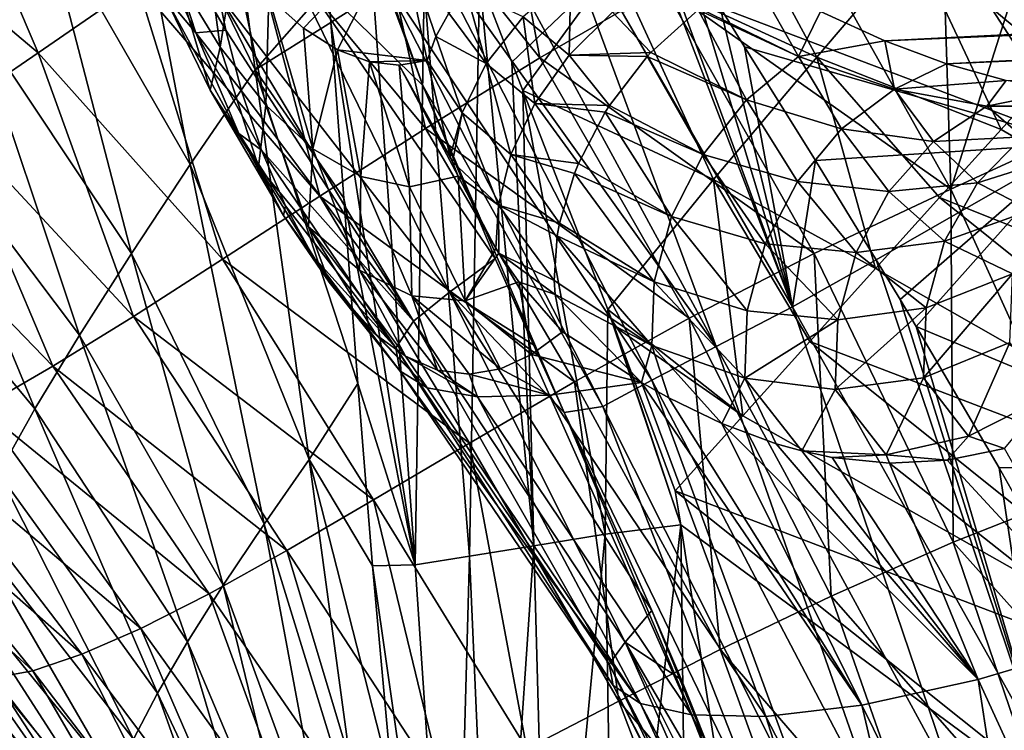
# Model space of a CAD drawing. Header units: metres. Extents: x -105 to 105, y -117 to 62.
# Tile 148 of 256: x -23.79 to -18.17, y -24.85 to -20.79. Entities that reach past the tile are written whole.
import ezdxf

# ---------------------------------------------------------------- set-up
doc = ezdxf.new("R2010")
doc.units = ezdxf.units.M
doc.layers.add('solid_509432_AD150_SW0001', color=7, linetype='CONTINUOUS')
doc.layers.add('solid_509432_AD150_SW0001_01', color=7, linetype='CONTINUOUS')

msp = doc.modelspace()

# ---------------------------------------------------------------- linework, layer by layer
at = {"layer": 'solid_509432_AD150_SW0001'}
for points in [[(-22.443068, -21.076775, 15.990755), (-22.748259, -18.752199, 16.260248), (-23.22364, -19.465551, 15.697389)], [(-22.025738, -20.601891, 16.552183), (-22.748259, -18.752199, 16.260248), (-22.443068, -21.076775, 15.990755)], [(-21.845654, -19.728874, -6.721531), (-21.140196, -19.277836, -7.722075), (-20.819283, -21.009975, -6.731137)], [(-21.140196, -19.277836, -7.722075), (-20.115122, -20.600525, -7.727812), (-20.819283, -21.009975, -6.731137)], [(-22.812473, -21.617502, 15.388586), (-23.22364, -19.465551, 15.697389), (-23.662207, -20.139854, 15.074918)], [(-22.443068, -21.076775, 15.990755), (-23.22364, -19.465551, 15.697389), (-22.812473, -21.617502, 15.388586)], [(-24.859476, -19.984661, -3.412771), (-24.284145, -19.569401, -4.542491), (-23.680542, -20.98107, -3.48908)], [(-24.284145, -19.569401, -4.542491), (-23.113855, -20.588942, -4.603932), (-23.680542, -20.98107, -3.48908)], [(-22.502575, -20.168703, -5.681842), (-21.845654, -19.728874, -6.721531), (-21.47086, -21.412088, -5.695992)], [(-21.845654, -19.728874, -6.721531), (-20.819283, -21.009975, -6.731137), (-21.47086, -21.412088, -5.695992)], [(-19.379906, -22.429411, 13.443295), (-20.823421, -19.926447, 13.362602), (-20.423849, -19.704351, 13.586219)], [(-19.379906, -22.429411, 13.443295), (-20.423849, -19.704351, 13.586219), (-20.313148, -19.884155, 13.592864)], [(-19.88446, -19.809481, 17.710806), (-20.39419, -20.474367, 17.35927), (-19.240309, -21.004799, 17.633623)], [(-19.88446, -19.809481, 17.710806), (-19.240309, -21.004799, 17.633623), (-18.68725, -20.353975, 18.078049)], [(-17.745047, -21.498638, 14.207627), (-19.791737, -20.721622, 13.62446), (-18.848307, -19.791643, 14.193329)], [(-18.476912, -21.758783, -8.663038), (-19.352707, -20.191263, -8.685041), (-18.538946, -19.76652, -9.601516)], [(-16.901882, -20.490749, 14.921028), (-17.745047, -21.498638, 14.207627), (-18.848307, -19.791643, 14.193329)], [(-18.085058, -20.524317, -9.601409), (-18.476912, -21.758783, -8.663038), (-18.538946, -19.76652, -9.601516)], [(-19.814947, -22.656467, 13.099966), (-21.183565, -20.128384, 13.064849), (-20.823421, -19.926447, 13.362602)], [(-19.379906, -22.429411, 13.443295), (-19.814947, -22.656467, 13.099966), (-20.823421, -19.926447, 13.362602)], [(-19.995567, -20.395243, 13.612024), (-19.379906, -22.429411, 13.443295), (-20.313148, -19.884155, 13.592864)], [(-24.859476, -19.984661, -3.412771), (-23.680542, -20.98107, -3.48908), (-24.202211, -21.337263, -2.339267)], [(-22.781731, -20.866615, 9.379869), (-22.963579, -20.648285, 8.569328), (-23.210453, -19.970194, 9.490667)], [(-23.012192, -20.153839, 10.239964), (-22.781731, -20.866615, 9.379869), (-23.210453, -19.970194, 9.490667)], [(-22.293919, -20.377237, 11.455421), (-21.868486, -20.090424, 12.384325), (-21.486712, -21.167889, 12.058473)], [(-21.868486, -20.090424, 12.384325), (-21.722603, -20.529257, 12.251002), (-21.486712, -21.167889, 12.058473)], [(-23.14823, -22.125265, 14.725374), (-23.662207, -20.139854, 15.074918), (-24.055788, -20.762102, 14.383494)], [(-22.812473, -21.617502, 15.388586), (-23.662207, -20.139854, 15.074918), (-23.14823, -22.125265, 14.725374)], [(-19.814947, -22.656467, 13.099966), (-21.493965, -20.303961, 12.701581), (-21.183565, -20.128384, 13.064849)], [(-23.113855, -20.588942, -4.603932), (-22.502575, -20.168703, -5.681842), (-22.073336, -21.797827, -4.622971)], [(-23.012192, -20.153839, 10.239964), (-22.651035, -20.645361, 10.349314), (-22.610176, -20.850601, 10.046378)], [(-23.012192, -20.153839, 10.239964), (-22.610176, -20.850601, 10.046378), (-22.781731, -20.866615, 9.379869)], [(-22.895182, -20.531071, 7.387156), (-22.642956, -20.947771, 6.44584), (-22.746325, -20.164305, 6.517372)], [(-22.642956, -20.947771, 6.44584), (-22.559576, -20.43449, 5.820415), (-22.746325, -20.164305, 6.517372)], [(-22.502575, -20.168703, -5.681842), (-21.47086, -21.412088, -5.695992), (-22.073336, -21.797827, -4.622971)], [(-18.476912, -21.758783, -8.663038), (-20.115122, -20.600525, -7.727812), (-19.352707, -20.191263, -8.685041)], [(-22.363995, -20.662802, 5.090498), (-22.166683, -20.840021, 4.354123), (-21.619165, -20.270317, 2.310754)], [(-22.166683, -20.840021, 4.354123), (-21.973488, -20.962929, 3.633105), (-21.619165, -20.270317, 2.310754)], [(-21.973488, -20.962929, 3.633105), (-21.46277, -21.025206, 1.727084), (-21.619165, -20.270317, 2.310754)], [(-20.180067, -22.848982, 12.666012), (-21.722603, -20.529257, 12.251002), (-21.493965, -20.303961, 12.701581)], [(-21.412928, -20.888193, 1.591961), (-21.619165, -20.270317, 2.310754), (-21.46277, -21.025206, 1.727084)], [(-21.338514, -20.753586, 1.466027), (-21.619165, -20.270317, 2.310754), (-21.412928, -20.888193, 1.591961)], [(-19.814947, -22.656467, 13.099966), (-20.180067, -22.848982, 12.666012), (-21.493965, -20.303961, 12.701581)], [(-22.651035, -20.645361, 10.349314), (-22.293919, -20.377237, 11.455421), (-21.33544, -22.346619, 10.698904)], [(-22.293919, -20.377237, 11.455421), (-21.074326, -22.15377, 11.791507), (-21.33544, -22.346619, 10.698904)], [(-22.293919, -20.377237, 11.455421), (-21.486712, -21.167889, 12.058473), (-21.074326, -22.15377, 11.791507)], [(-18.68725, -20.353975, 18.078049), (-19.240309, -21.004799, 17.633623), (-18.189959, -21.417332, 17.879869)], [(-18.68725, -20.353975, 18.078049), (-17.855873, -21.047016, 18.171232), (-17.54417, -20.701742, 18.506611)], [(-18.68725, -20.353975, 18.078049), (-18.189959, -21.417332, 17.879869), (-17.855873, -21.047016, 18.171232)], [(-19.995567, -20.395243, 13.612024), (-19.791737, -20.721622, 13.62446), (-19.379906, -22.429411, 13.443295)], [(-22.642956, -20.947771, 6.44584), (-22.381588, -21.280134, 5.470397), (-22.559576, -20.43449, 5.820415)], [(-22.381588, -21.280134, 5.470397), (-22.363995, -20.662802, 5.090498), (-22.559576, -20.43449, 5.820415)], [(-20.39419, -20.474367, 17.35927), (-21.16445, -20.555969, 17.102398), (-20.979685, -21.032888, 17.13229)], [(-20.39419, -20.474367, 17.35927), (-20.979685, -21.032888, 17.13229), (-20.916323, -21.195982, 17.141293)], [(-20.39419, -20.474367, 17.35927), (-20.916323, -21.195982, 17.141293), (-19.828764, -21.702866, 17.334261)], [(-20.39419, -20.474367, 17.35927), (-19.828764, -21.702866, 17.334261), (-19.240309, -21.004799, 17.633623)], [(-22.963579, -20.648285, 8.569328), (-22.698936, -21.193104, 7.581663), (-22.895182, -20.531071, 7.387156)], [(-22.698936, -21.193104, 7.581663), (-22.642956, -20.947771, 6.44584), (-22.895182, -20.531071, 7.387156)], [(-20.460711, -22.999283, 12.158726), (-21.486712, -21.167889, 12.058473), (-21.722603, -20.529257, 12.251002)], [(-20.180067, -22.848982, 12.666012), (-20.460711, -22.999283, 12.158726), (-21.722603, -20.529257, 12.251002)], [(-20.651583, -20.993753, 0.497531), (-20.642731, -20.54093, 0.775373), (-20.914116, -20.775312, 0.858955)], [(-20.651583, -20.993753, 0.497531), (-20.405081, -20.747858, 0.471115), (-20.642731, -20.54093, 0.775373)], [(-19.90715, -20.727709, 0.246484), (-19.344269, -21.001568, -0.302877), (-19.603292, -20.543011, 0.388)], [(-19.344269, -21.001568, -0.302877), (-19.218817, -20.744581, 0.047593), (-19.603292, -20.543011, 0.388)], [(-18.085058, -20.524317, -9.601409), (-17.638639, -21.372705, -9.601297), (-18.476912, -21.758783, -8.663038)], [(-23.680542, -20.98107, -3.48908), (-23.113855, -20.588942, -4.603932), (-22.628386, -22.158022, -3.512833)], [(-23.113855, -20.588942, -4.603932), (-22.073336, -21.797827, -4.622971), (-22.628386, -22.158022, -3.512833)], [(-22.010483, -20.807362, 16.530041), (-22.025738, -20.601891, 16.552183), (-22.443068, -21.076775, 15.990755)], [(-21.76734, -20.651993, 16.778931), (-22.025738, -20.601891, 16.552183), (-22.010483, -20.807362, 16.530041)], [(-21.479198, -20.602104, 16.967899), (-21.76734, -20.651993, 16.778931), (-21.531189, -23.902954, 16.485641)], [(-21.479198, -20.602104, 16.967899), (-21.531189, -23.902954, 16.485641), (-21.220905, -23.852724, 16.78656)], [(-21.16445, -20.555969, 17.102398), (-21.479198, -20.602104, 16.967899), (-21.220905, -23.852724, 16.78656)], [(-21.16445, -20.555969, 17.102398), (-21.220905, -23.852724, 16.78656), (-20.85372, -23.793282, 17.012375)], [(-20.979685, -21.032888, 17.13229), (-21.16445, -20.555969, 17.102398), (-20.85372, -23.793282, 17.012375)], [(-19.255856, -22.125223, -7.682309), (-20.819283, -21.009975, -6.731137), (-20.115122, -20.600525, -7.727812)], [(-19.255856, -22.125223, -7.682309), (-20.115122, -20.600525, -7.727812), (-18.476912, -21.758783, -8.663038)], [(-22.536039, -21.441204, 8.462936), (-22.698936, -21.193104, 7.581663), (-22.963579, -20.648285, 8.569328)], [(-22.781731, -20.866615, 9.379869), (-22.536039, -21.441204, 8.462936), (-22.963579, -20.648285, 8.569328)], [(-22.651035, -20.645361, 10.349314), (-21.33544, -22.346619, 10.698904), (-21.539141, -22.512114, 9.421248)], [(-22.610176, -20.850601, 10.046378), (-22.651035, -20.645361, 10.349314), (-21.539141, -22.512114, 9.421248)], [(-21.76734, -20.651993, 16.778931), (-22.010483, -20.807362, 16.530041), (-21.531189, -23.902954, 16.485641)], [(-21.124855, -21.041445, 1.001551), (-21.240837, -20.623753, 1.351496), (-21.338514, -20.753586, 1.466027)], [(-21.124855, -21.041445, 1.001551), (-20.914116, -20.775312, 0.858955), (-21.240837, -20.623753, 1.351496)], [(-22.381588, -21.280134, 5.470397), (-22.11335, -21.527954, 4.469321), (-22.363995, -20.662802, 5.090498)], [(-22.11335, -21.527954, 4.469321), (-22.166683, -20.840021, 4.354123), (-22.363995, -20.662802, 5.090498)], [(-23.444681, -22.591732, 13.99035), (-24.055788, -20.762102, 14.383494), (-24.399204, -21.32338, 13.616333)], [(-23.14823, -22.125265, 14.725374), (-24.055788, -20.762102, 14.383494), (-23.444681, -22.591732, 13.99035)], [(-21.124855, -21.041445, 1.001551), (-21.338514, -20.753586, 1.466027), (-21.412928, -20.888193, 1.591961)], [(-20.651583, -20.993753, 0.497531), (-20.186117, -20.978903, 0.171998), (-20.405081, -20.747858, 0.471115)], [(-20.405081, -20.747858, 0.471115), (-20.186117, -20.978903, 0.171998), (-19.917622, -20.735596, 0.242639)], [(-19.917622, -20.735596, 0.242639), (-20.186117, -20.978903, 0.171998), (-19.640785, -21.248625, -0.405893)], [(-19.90715, -20.727709, 0.246484), (-19.917622, -20.735596, 0.242639), (-19.344269, -21.001568, -0.302877)], [(-19.344269, -21.001568, -0.302877), (-19.917622, -20.735596, 0.242639), (-19.640785, -21.248625, -0.405893)], [(-19.791737, -20.721622, 13.62446), (-19.65192, -20.945648, 13.633083), (-19.379906, -22.429411, 13.443295)], [(-17.745047, -21.498638, 14.207627), (-19.65192, -20.945648, 13.633083), (-19.791737, -20.721622, 13.62446)], [(-19.344269, -21.001568, -0.302877), (-18.852116, -20.912151, -0.309887), (-19.218817, -20.744581, 0.047593)], [(-22.010483, -20.807362, 16.530041), (-22.443068, -21.076775, 15.990755), (-21.93647, -21.810246, 16.413668)], [(-21.531189, -23.902954, 16.485641), (-22.010483, -20.807362, 16.530041), (-21.93647, -21.810246, 16.413668)], [(-20.848736, -21.269531, 0.581208), (-20.914116, -20.775312, 0.858955), (-21.124855, -21.041445, 1.001551)], [(-20.848736, -21.269531, 0.581208), (-20.651583, -20.993753, 0.497531), (-20.914116, -20.775312, 0.858955)], [(-22.781731, -20.866615, 9.379869), (-22.610176, -20.850601, 10.046378), (-22.520834, -21.197546, 9.471768)], [(-22.781731, -20.866615, 9.379869), (-22.520834, -21.197546, 9.471768), (-22.406572, -21.535351, 8.818779)], [(-22.781731, -20.866615, 9.379869), (-22.406572, -21.535351, 8.818779), (-22.536039, -21.441204, 8.462936)], [(-22.520834, -21.197546, 9.471768), (-22.610176, -20.850601, 10.046378), (-21.539141, -22.512114, 9.421248)], [(-22.11335, -21.527954, 4.469321), (-21.973488, -20.962929, 3.633105), (-22.166683, -20.840021, 4.354123)], [(-21.262251, -21.32329, 1.194568), (-21.412928, -20.888193, 1.591961), (-21.46277, -21.025206, 1.727084)], [(-21.262251, -21.32329, 1.194568), (-21.124855, -21.041445, 1.001551), (-21.412928, -20.888193, 1.591961)], [(-18.797075, -21.188286, -0.892143), (-18.852116, -20.912151, -0.309887), (-19.344269, -21.001568, -0.302877)], [(-18.797075, -21.188286, -0.892143), (-18.500586, -21.043846, -0.680478), (-18.852116, -20.912151, -0.309887)], [(-24.202211, -21.337263, -2.339267), (-23.680542, -20.98107, -3.48908), (-23.136293, -22.484251, -2.36698)], [(-23.680542, -20.98107, -3.48908), (-22.628386, -22.158022, -3.512833), (-23.136293, -22.484251, -2.36698)], [(-22.698936, -21.193104, 7.581663), (-22.423162, -21.630592, 6.552464), (-22.642956, -20.947771, 6.44584)], [(-22.423162, -21.630592, 6.552464), (-22.381588, -21.280134, 5.470397), (-22.642956, -20.947771, 6.44584)], [(-22.11335, -21.527954, 4.469321), (-21.839945, -21.686399, 3.44896), (-21.973488, -20.962929, 3.633105)], [(-21.973488, -20.962929, 3.633105), (-21.790718, -21.03157, 2.951002), (-21.46277, -21.025206, 1.727084)], [(-21.839945, -21.686399, 3.44896), (-21.790718, -21.03157, 2.951002), (-21.973488, -20.962929, 3.633105)], [(-20.848736, -21.269531, 0.581208), (-20.422031, -21.280245, 0.169393), (-20.651583, -20.993753, 0.497531)], [(-20.651583, -20.993753, 0.497531), (-20.206709, -21.001308, 0.169124), (-20.186117, -20.978903, 0.171998)], [(-20.651583, -20.993753, 0.497531), (-20.422031, -21.280245, 0.169393), (-20.206709, -21.001308, 0.169124)], [(-20.186117, -20.978903, 0.171998), (-20.206709, -21.001308, 0.169124), (-19.640785, -21.248625, -0.405893)], [(-19.65192, -20.945648, 13.633083), (-19.248596, -21.595732, 13.65856), (-19.379906, -22.429411, 13.443295)], [(-17.745047, -21.498638, 14.207627), (-19.248596, -21.595732, 13.65856), (-19.65192, -20.945648, 13.633083)], [(-21.839945, -21.686399, 3.44896), (-21.563103, -21.744474, 2.415769), (-21.790718, -21.03157, 2.951002)], [(-21.790718, -21.03157, 2.951002), (-21.620687, -21.050497, 2.316438), (-21.46277, -21.025206, 1.727084)], [(-21.563103, -21.744474, 2.415769), (-21.620687, -21.050497, 2.316438), (-21.790718, -21.03157, 2.951002)], [(-21.329948, -21.571407, 1.444215), (-21.46277, -21.025206, 1.727084), (-21.620687, -21.050497, 2.316438)], [(-21.318348, -21.602819, 1.42674), (-21.329948, -21.571407, 1.444215), (-21.620687, -21.050497, 2.316438)], [(-21.286089, -21.68438, 1.380777), (-21.318348, -21.602819, 1.42674), (-21.620687, -21.050497, 2.316438)], [(-21.563103, -21.744474, 2.415769), (-21.286089, -21.68438, 1.380777), (-21.620687, -21.050497, 2.316438)], [(-19.968822, -22.494753, -6.660795), (-21.47086, -21.412088, -5.695992), (-20.819283, -21.009975, -6.731137)], [(-21.262251, -21.32329, 1.194568), (-21.46277, -21.025206, 1.727084), (-21.329948, -21.571407, 1.444215)], [(-20.985857, -21.560249, 0.717609), (-21.124855, -21.041445, 1.001551), (-21.262251, -21.32329, 1.194568)], [(-20.985857, -21.560249, 0.717609), (-20.848736, -21.269531, 0.581208), (-21.124855, -21.041445, 1.001551)], [(-20.916323, -21.195982, 17.141293), (-20.979685, -21.032888, 17.13229), (-20.85372, -23.793282, 17.012375)], [(-19.968822, -22.494753, -6.660795), (-20.819283, -21.009975, -6.731137), (-19.255856, -22.125223, -7.682309)], [(-20.206709, -21.001308, 0.169124), (-20.422031, -21.280245, 0.169393), (-19.887846, -21.560595, -0.440654)], [(-19.640785, -21.248625, -0.405893), (-20.206709, -21.001308, 0.169124), (-19.887846, -21.560595, -0.440654)], [(-19.240309, -21.004799, 17.633623), (-19.828764, -21.702866, 17.334261), (-18.905153, -22.210802, 17.447422)], [(-19.344269, -21.001568, -0.302877), (-19.640785, -21.248625, -0.405893), (-19.09898, -21.414219, -1.024007)], [(-18.797075, -21.188286, -0.892143), (-19.344269, -21.001568, -0.302877), (-19.09898, -21.414219, -1.024007)], [(-19.240309, -21.004799, 17.633623), (-18.54071, -21.80636, 17.637873), (-18.189959, -21.417332, 17.879869)], [(-19.240309, -21.004799, 17.633623), (-18.905153, -22.210802, 17.447422), (-18.54071, -21.80636, 17.637873)], [(-18.797075, -21.188286, -0.892143), (-18.161386, -21.138443, -1.060288), (-18.500586, -21.043846, -0.680478)], [(-15.327127, -23.083813, 18.164198), (-17.855873, -21.047016, 18.171232), (-18.189959, -21.417332, 17.879869)], [(-22.443068, -21.076775, 15.990755), (-22.812473, -21.617502, 15.388586), (-22.133896, -23.300659, 15.699767)], [(-22.443068, -21.076775, 15.990755), (-22.133896, -23.300659, 15.699767), (-21.856632, -22.868021, 16.27627)], [(-22.443068, -21.076775, 15.990755), (-21.856632, -22.868021, 16.27627), (-21.93647, -21.810246, 16.413668)], [(-18.270233, -21.285072, -1.509579), (-18.161386, -21.138443, -1.060288), (-18.797075, -21.188286, -0.892143)], [(-18.270233, -21.285072, -1.509579), (-17.832037, -21.195297, -1.445702), (-18.161386, -21.138443, -1.060288)], [(-22.281675, -21.908596, 7.513636), (-22.423162, -21.630592, 6.552464), (-22.698936, -21.193104, 7.581663)], [(-22.536039, -21.441204, 8.462936), (-22.281675, -21.908596, 7.513636), (-22.698936, -21.193104, 7.581663)], [(-22.406572, -21.535351, 8.818779), (-22.520834, -21.197546, 9.471768), (-21.539141, -22.512114, 9.421248)], [(-20.681156, -23.033628, 11.594987), (-21.074326, -22.15377, 11.791507), (-21.486712, -21.167889, 12.058473)], [(-20.460711, -22.999283, 12.158726), (-20.681156, -23.033628, 11.594987), (-21.486712, -21.167889, 12.058473)], [(-20.916323, -21.195982, 17.141293), (-20.85372, -23.793282, 17.012375), (-20.447014, -23.727442, 17.152395)], [(-20.43161, -22.445307, 17.188869), (-20.916323, -21.195982, 17.141293), (-20.447014, -23.727442, 17.152395)], [(-19.828764, -21.702866, 17.334261), (-20.916323, -21.195982, 17.141293), (-20.43161, -22.445307, 17.188869)], [(-18.797075, -21.188286, -0.892143), (-19.09898, -21.414219, -1.024007), (-18.575851, -21.486887, -1.669117)], [(-18.270233, -21.285072, -1.509579), (-18.797075, -21.188286, -0.892143), (-18.575851, -21.486887, -1.669117)], [(-17.758459, -21.285713, -2.138429), (-17.832037, -21.195297, -1.445702), (-18.270233, -21.285072, -1.509579)], [(-20.985857, -21.560249, 0.717609), (-20.599539, -21.612116, 0.238838), (-20.848736, -21.269531, 0.581208)], [(-20.848736, -21.269531, 0.581208), (-20.599539, -21.612116, 0.238838), (-20.44743, -21.320068, 0.174126)], [(-20.848736, -21.269531, 0.581208), (-20.44743, -21.320068, 0.174126), (-20.422031, -21.280245, 0.169393)], [(-19.640785, -21.248625, -0.405893), (-19.887846, -21.560595, -0.440654), (-19.350639, -21.715122, -1.099538)], [(-19.09898, -21.414219, -1.024007), (-19.640785, -21.248625, -0.405893), (-19.350639, -21.715122, -1.099538)], [(-23.69825, -23.011566, 13.175671), (-24.399204, -21.32338, 13.616333), (-24.68928, -21.818348, 12.769925)], [(-23.444681, -22.591732, 13.99035), (-24.399204, -21.32338, 13.616333), (-23.69825, -23.011566, 13.175671)], [(-22.423162, -21.630592, 6.552464), (-22.138741, -21.973022, 5.490988), (-22.381588, -21.280134, 5.470397)], [(-22.138741, -21.973022, 5.490988), (-22.11335, -21.527954, 4.469321), (-22.381588, -21.280134, 5.470397)], [(-21.262251, -21.32329, 1.194568), (-21.329948, -21.571407, 1.444215), (-21.318348, -21.602819, 1.42674)], [(-21.055515, -21.850153, 0.899344), (-21.262251, -21.32329, 1.194568), (-21.318348, -21.602819, 1.42674)], [(-21.055515, -21.850153, 0.899344), (-20.985857, -21.560249, 0.717609), (-21.262251, -21.32329, 1.194568)], [(-20.44743, -21.320068, 0.174126), (-20.599539, -21.612116, 0.238838), (-20.067928, -21.915348, -0.404698)], [(-20.422031, -21.280245, 0.169393), (-20.44743, -21.320068, 0.174126), (-19.887846, -21.560595, -0.440654)], [(-19.887846, -21.560595, -0.440654), (-20.44743, -21.320068, 0.174126), (-20.067928, -21.915348, -0.404698)], [(-18.270233, -21.285072, -1.509579), (-18.575851, -21.486887, -1.669117), (-18.066782, -21.45998, -2.32324)], [(-17.758459, -21.285713, -2.138429), (-18.270233, -21.285072, -1.509579), (-18.066782, -21.45998, -2.32324)], [(-24.677189, -21.650602, -1.157421), (-24.202211, -21.337263, -2.339267), (-23.59618, -22.769163, -1.187814)], [(-24.202211, -21.337263, -2.339267), (-23.136293, -22.484251, -2.36698), (-23.59618, -22.769163, -1.187814)], [(-18.476912, -21.758783, -8.663038), (-17.638639, -21.372705, -9.601297), (-17.697521, -23.469606, -8.680761)], [(-22.536039, -21.441204, 8.462936), (-22.406572, -21.535351, 8.818779), (-22.269361, -21.853882, 8.090785)], [(-22.536039, -21.441204, 8.462936), (-22.269361, -21.853882, 8.090785), (-22.281675, -21.908596, 7.513636)], [(-20.622501, -22.858866, -5.599494), (-22.073336, -21.797827, -4.622971), (-21.47086, -21.412088, -5.695992)], [(-20.622501, -22.858866, -5.599494), (-21.47086, -21.412088, -5.695992), (-19.968822, -22.494753, -6.660795)], [(-19.09898, -21.414219, -1.024007), (-19.350639, -21.715122, -1.099538), (-18.830679, -21.771648, -1.785546)], [(-18.575851, -21.486887, -1.669117), (-19.09898, -21.414219, -1.024007), (-18.830679, -21.771648, -1.785546)], [(-15.327127, -23.083813, 18.164198), (-18.189959, -21.417332, 17.879869), (-18.54071, -21.80636, 17.637873)], [(-17.745047, -21.498638, 14.207627), (-18.901941, -22.162685, 13.681422), (-19.248596, -21.595732, 13.65856)], [(-17.745047, -21.498638, 14.207627), (-18.765612, -22.388918, 13.690651), (-18.901941, -22.162685, 13.681422)], [(-18.575851, -21.486887, -1.669117), (-18.830679, -21.771648, -1.785546), (-18.323917, -21.722937, -2.47919)], [(-17.745047, -21.498638, 14.207627), (-18.673952, -22.542181, 13.696941), (-18.765612, -22.388918, 13.690651)], [(-16.795221, -23.327442, 14.14138), (-18.673952, -22.542181, 13.696941), (-17.745047, -21.498638, 14.207627)], [(-18.066782, -21.45998, -2.32324), (-18.575851, -21.486887, -1.669117), (-18.323917, -21.722937, -2.47919)], [(-18.066782, -21.45998, -2.32324), (-18.323917, -21.722937, -2.47919), (-17.829756, -21.56678, -3.159708)], [(-22.406572, -21.535351, 8.818779), (-21.539141, -22.512114, 9.421248), (-21.640326, -22.663919, 8.004631)], [(-22.269361, -21.853882, 8.090785), (-22.406572, -21.535351, 8.818779), (-21.640326, -22.663919, 8.004631)], [(-22.138741, -21.973022, 5.490988), (-21.846886, -22.220633, 4.401767), (-22.11335, -21.527954, 4.469321)], [(-21.846886, -22.220633, 4.401767), (-21.839945, -21.686399, 3.44896), (-22.11335, -21.527954, 4.469321)], [(-21.055515, -21.850153, 0.899344), (-21.318348, -21.602819, 1.42674), (-21.286089, -21.68438, 1.380777)], [(-21.055515, -21.850153, 0.899344), (-20.707083, -21.952911, 0.375812), (-20.985857, -21.560249, 0.717609)], [(-20.985857, -21.560249, 0.717609), (-20.707083, -21.952911, 0.375812), (-20.622713, -21.669264, 0.257291)], [(-20.985857, -21.560249, 0.717609), (-20.622713, -21.669264, 0.257291), (-20.599539, -21.612116, 0.238838)], [(-20.599539, -21.612116, 0.238838), (-20.622713, -21.669264, 0.257291), (-20.067928, -21.915348, -0.404698)], [(-19.887846, -21.560595, -0.440654), (-20.067928, -21.915348, -0.404698), (-19.534203, -22.069653, -1.113383)], [(-19.350639, -21.715122, -1.099538), (-19.887846, -21.560595, -0.440654), (-19.534203, -22.069653, -1.113383)], [(-19.248596, -21.595732, 13.65856), (-18.901941, -22.162685, 13.681422), (-19.379906, -22.429411, 13.443295)], [(-17.829756, -21.56678, -3.159708), (-18.323917, -21.722937, -2.47919), (-18.019091, -21.877592, -3.324425)], [(-24.677189, -21.650602, -1.157421), (-23.59618, -22.769163, -1.187814), (-24.006239, -23.006754, 0.02092)], [(-22.812473, -21.617502, 15.388586), (-23.14823, -22.125265, 14.725374), (-22.392202, -23.670475, 15.087013)], [(-22.812473, -21.617502, 15.388586), (-22.392202, -23.670475, 15.087013), (-22.133896, -23.300659, 15.699767)], [(-22.020569, -22.288376, 6.539173), (-22.138741, -21.973022, 5.490988), (-22.423162, -21.630592, 6.552464)], [(-22.281675, -21.908596, 7.513636), (-22.020569, -22.288376, 6.539173), (-22.423162, -21.630592, 6.552464)], [(-21.846886, -22.220633, 4.401767), (-21.548506, -22.366953, 3.288197), (-21.839945, -21.686399, 3.44896)], [(-21.548506, -22.366953, 3.288197), (-21.563103, -21.744474, 2.415769), (-21.839945, -21.686399, 3.44896)], [(-21.244446, -22.396561, 2.15343), (-21.286089, -21.68438, 1.380777), (-21.563103, -21.744474, 2.415769)], [(-21.244446, -22.396561, 2.15343), (-21.071138, -22.09684, 1.133495), (-21.286089, -21.68438, 1.380777)], [(-21.055515, -21.850153, 0.899344), (-21.286089, -21.68438, 1.380777), (-21.071138, -22.09684, 1.133495)], [(-20.622713, -21.669264, 0.257291), (-20.707083, -21.952911, 0.375812), (-20.168261, -22.287725, -0.300575)], [(-20.067928, -21.915348, -0.404698), (-20.622713, -21.669264, 0.257291), (-20.168261, -22.287725, -0.300575)], [(-19.828764, -21.702866, 17.334261), (-20.43161, -22.445307, 17.188869), (-19.662943, -23.052393, 17.227346)], [(-19.828764, -21.702866, 17.334261), (-19.28051, -22.627563, 17.310047), (-18.905153, -22.210802, 17.447422)], [(-19.828764, -21.702866, 17.334261), (-19.662943, -23.052393, 17.227346), (-19.28051, -22.627563, 17.310047)], [(-19.350639, -21.715122, -1.099538), (-19.534203, -22.069653, -1.113383), (-19.01664, -22.119162, -1.850613)], [(-18.830679, -21.771648, -1.785546), (-19.350639, -21.715122, -1.099538), (-19.01664, -22.119162, -1.850613)], [(-18.323917, -21.722937, -2.47919), (-18.830679, -21.771648, -1.785546), (-18.511623, -22.055929, -2.595225)], [(-18.323917, -21.722937, -2.47919), (-18.511623, -22.055929, -2.595225), (-18.019091, -21.877592, -3.324425)], [(-21.548506, -22.366953, 3.288197), (-21.244446, -22.396561, 2.15343), (-21.563103, -21.744474, 2.415769)], [(-19.255856, -22.125223, -7.682309), (-18.476912, -21.758783, -8.663038), (-18.462095, -23.772615, -7.719657)], [(-18.830679, -21.771648, -1.785546), (-19.01664, -22.119162, -1.850613), (-18.511623, -22.055929, -2.595225)], [(-18.476912, -21.758783, -8.663038), (-17.697521, -23.469606, -8.680761), (-18.462095, -23.772615, -7.719657)], [(-23.69825, -23.011566, 13.175671), (-24.68928, -21.818348, 12.769925), (-23.906513, -23.381786, 12.277541)], [(-21.221216, -23.207596, -4.498674), (-22.628386, -22.158022, -3.512833), (-22.073336, -21.797827, -4.622971)], [(-21.221216, -23.207596, -4.498674), (-22.073336, -21.797827, -4.622971), (-20.622501, -22.858866, -5.599494)], [(-21.531189, -23.902954, 16.485641), (-21.93647, -21.810246, 16.413668), (-21.856632, -22.868021, 16.27627)], [(-15.913302, -23.91692, 17.635164), (-18.54071, -21.80636, 17.637873), (-18.905153, -22.210802, 17.447422)], [(-15.327127, -23.083813, 18.164198), (-18.54071, -21.80636, 17.637873), (-15.913302, -23.91692, 17.635164)], [(-22.281675, -21.908596, 7.513636), (-22.269361, -21.853882, 8.090785), (-22.112972, -22.14167, 7.296211)], [(-22.112972, -22.14167, 7.296211), (-22.269361, -21.853882, 8.090785), (-21.640326, -22.663919, 8.004631)], [(-21.055515, -21.850153, 0.899344), (-21.071138, -22.09684, 1.133495), (-21.054276, -22.122995, 1.116864)], [(-21.055515, -21.850153, 0.899344), (-21.054276, -22.122995, 1.116864), (-20.737659, -22.280449, 0.571396)], [(-21.055515, -21.850153, 0.899344), (-20.737659, -22.280449, 0.571396), (-20.720127, -22.02413, 0.412721)], [(-21.055515, -21.850153, 0.899344), (-20.720127, -22.02413, 0.412721), (-20.707083, -21.952911, 0.375812)], [(-18.019091, -21.877592, -3.324425), (-18.511623, -22.055929, -2.595225), (-18.125046, -22.241688, -3.450071)], [(-22.281675, -21.908596, 7.513636), (-22.112972, -22.14167, 7.296211), (-22.020569, -22.288376, 6.539173)], [(-20.067928, -21.915348, -0.404698), (-20.168261, -22.287725, -0.300575), (-19.636652, -22.452663, -1.064562)], [(-19.534203, -22.069653, -1.113383), (-20.067928, -21.915348, -0.404698), (-19.636652, -22.452663, -1.064562)], [(-22.138741, -21.973022, 5.490988), (-21.752739, -22.589052, 5.539312), (-21.585087, -22.71216, 4.746892)], [(-22.020569, -22.288376, 6.539173), (-21.752739, -22.589052, 5.539312), (-22.138741, -21.973022, 5.490988)], [(-22.138741, -21.973022, 5.490988), (-21.585087, -22.71216, 4.746892), (-21.846886, -22.220633, 4.401767)], [(-20.707083, -21.952911, 0.375812), (-20.720127, -22.02413, 0.412721), (-20.168261, -22.287725, -0.300575)], [(-20.720127, -22.02413, 0.412721), (-20.737659, -22.280449, 0.571396), (-20.181726, -22.651316, -0.135671)], [(-20.168261, -22.287725, -0.300575), (-20.720127, -22.02413, 0.412721), (-20.181726, -22.651316, -0.135671)], [(-18.511623, -22.055929, -2.595225), (-19.01664, -22.119162, -1.850613), (-18.616589, -22.435339, -2.663119)], [(-18.511623, -22.055929, -2.595225), (-18.616589, -22.435339, -2.663119), (-18.125046, -22.241688, -3.450071)], [(-21.244446, -22.396561, 2.15343), (-21.054276, -22.122995, 1.116864), (-21.071138, -22.09684, 1.133495)], [(-19.534203, -22.069653, -1.113383), (-19.636652, -22.452663, -1.064562), (-19.120546, -22.504776, -1.859705)], [(-19.01664, -22.119162, -1.850613), (-19.534203, -22.069653, -1.113383), (-19.120546, -22.504776, -1.859705)], [(-23.14823, -22.125265, 14.725374), (-23.444681, -22.591732, 13.99035), (-22.624569, -24.018555, 14.415962)], [(-23.14823, -22.125265, 14.725374), (-22.624569, -24.018555, 14.415962), (-22.392202, -23.670475, 15.087013)], [(-21.76741, -23.530975, -3.358659), (-23.136293, -22.484251, -2.36698), (-22.628386, -22.158022, -3.512833)], [(-21.76741, -23.530975, -3.358659), (-22.628386, -22.158022, -3.512833), (-21.221216, -23.207596, -4.498674)], [(-22.112972, -22.14167, 7.296211), (-21.640326, -22.663919, 8.004631), (-21.618162, -22.794815, 6.486048)], [(-21.942249, -22.387018, 6.454187), (-22.112972, -22.14167, 7.296211), (-21.618162, -22.794815, 6.486048)], [(-22.020569, -22.288376, 6.539173), (-22.112972, -22.14167, 7.296211), (-21.942249, -22.387018, 6.454187)], [(-20.855116, -22.646988, 11.676256), (-21.33544, -22.346619, 10.698904), (-21.074326, -22.15377, 11.791507)], [(-21.244446, -22.396561, 2.15343), (-20.939014, -22.286457, 1.010517), (-21.054276, -22.122995, 1.116864)], [(-20.855116, -22.646988, 11.676256), (-21.074326, -22.15377, 11.791507), (-20.681156, -23.033628, 11.594987)], [(-20.732759, -22.359503, 0.629388), (-21.054276, -22.122995, 1.116864), (-20.939014, -22.286457, 1.010517)], [(-20.737659, -22.280449, 0.571396), (-21.054276, -22.122995, 1.116864), (-20.732759, -22.359503, 0.629388)], [(-19.968822, -22.494753, -6.660795), (-19.255856, -22.125223, -7.682309), (-19.157784, -24.080759, -6.71965)], [(-17.958811, -24.964344, 13.598606), (-19.379906, -22.429411, 13.443295), (-18.901941, -22.162685, 13.681422)], [(-19.255856, -22.125223, -7.682309), (-18.462095, -23.772615, -7.719657), (-19.157784, -24.080759, -6.71965)], [(-19.01664, -22.119162, -1.850613), (-19.120546, -22.504776, -1.859705), (-18.616589, -22.435339, -2.663119)], [(-17.958811, -24.964344, 13.598606), (-18.901941, -22.162685, 13.681422), (-18.765612, -22.388918, 13.690651)], [(-21.846886, -22.220633, 4.401767), (-21.585087, -22.71216, 4.746892), (-21.403269, -22.790699, 3.904868)], [(-21.846886, -22.220633, 4.401767), (-21.403269, -22.790699, 3.904868), (-21.548506, -22.366953, 3.288197)], [(-15.913302, -23.91692, 17.635164), (-18.905153, -22.210802, 17.447422), (-19.28051, -22.627563, 17.310047)], [(-21.244446, -22.396561, 2.15343), (-20.867699, -22.702808, 1.546594), (-20.939014, -22.286457, 1.010517)], [(-20.939014, -22.286457, 1.010517), (-20.867699, -22.702808, 1.546594), (-20.689434, -22.57332, 0.813067)], [(-20.732759, -22.359503, 0.629388), (-20.939014, -22.286457, 1.010517), (-20.689434, -22.57332, 0.813067)], [(-20.737659, -22.280449, 0.571396), (-20.732759, -22.359503, 0.629388), (-20.181726, -22.651316, -0.135671)], [(-18.125046, -22.241688, -3.450071), (-18.631371, -22.834255, -2.678058), (-18.140106, -22.633245, -3.527734)], [(-18.125046, -22.241688, -3.450071), (-18.616589, -22.435339, -2.663119), (-18.631371, -22.834255, -2.678058)], [(-22.020569, -22.288376, 6.539173), (-21.942249, -22.387018, 6.454187), (-21.76557, -22.577547, 5.600584)], [(-22.020569, -22.288376, 6.539173), (-21.76557, -22.577547, 5.600584), (-21.752739, -22.589052, 5.539312)], [(-20.168261, -22.287725, -0.300575), (-20.181726, -22.651316, -0.135671), (-19.650719, -22.836994, -0.956539)], [(-19.636652, -22.452663, -1.064562), (-20.168261, -22.287725, -0.300575), (-19.650719, -22.836994, -0.956539)], [(-21.942249, -22.387018, 6.454187), (-21.618162, -22.794815, 6.486048), (-21.462307, -22.892776, 4.910434)], [(-21.76557, -22.577547, 5.600584), (-21.942249, -22.387018, 6.454187), (-21.462307, -22.892776, 4.910434)], [(-21.548506, -22.366953, 3.288197), (-21.403269, -22.790699, 3.904868), (-21.222691, -22.813707, 3.087144)], [(-21.548506, -22.366953, 3.288197), (-21.222691, -22.813707, 3.087144), (-21.044661, -22.783503, 2.30202)], [(-21.548506, -22.366953, 3.288197), (-21.044661, -22.783503, 2.30202), (-21.244446, -22.396561, 2.15343)], [(-20.332502, -24.342922, 9.998142), (-21.539141, -22.512114, 9.421248), (-21.33544, -22.346619, 10.698904)], [(-20.180588, -24.162981, 11.39826), (-20.332502, -24.342922, 9.998142), (-21.33544, -22.346619, 10.698904)], [(-20.681156, -23.033628, 11.594987), (-20.180588, -24.162981, 11.39826), (-21.33544, -22.346619, 10.698904)], [(-20.855116, -22.646988, 11.676256), (-20.681156, -23.033628, 11.594987), (-21.33544, -22.346619, 10.698904)], [(-21.244446, -22.396561, 2.15343), (-21.044661, -22.783503, 2.30202), (-20.867699, -22.702808, 1.546594)], [(-20.732759, -22.359503, 0.629388), (-20.689434, -22.57332, 0.813067), (-20.240564, -22.86204, 0.204197)], [(-20.181726, -22.651316, -0.135671), (-20.732759, -22.359503, 0.629388), (-20.240564, -22.86204, 0.204197)], [(-18.673952, -22.542181, 13.696941), (-17.958811, -24.964344, 13.598606), (-18.765612, -22.388918, 13.690651)], [(-20.43161, -22.445307, 17.188869), (-20.447014, -23.727442, 17.152395), (-20.016268, -23.673094, 17.200001)], [(-20.396036, -22.539959, 17.190845), (-20.43161, -22.445307, 17.188869), (-20.016268, -23.673094, 17.200001)], [(-19.662943, -23.052393, 17.227346), (-20.43161, -22.445307, 17.188869), (-20.396036, -22.539959, 17.190845)], [(-18.453733, -25.161127, 13.29226), (-19.814947, -22.656467, 13.099966), (-19.379906, -22.429411, 13.443295)], [(-19.120546, -22.504776, -1.859705), (-19.636652, -22.452663, -1.064562), (-19.650719, -22.836994, -0.956539)], [(-17.958811, -24.964344, 13.598606), (-18.453733, -25.161127, 13.29226), (-19.379906, -22.429411, 13.443295)], [(-18.616589, -22.435339, -2.663119), (-19.135027, -22.901144, -1.81218), (-18.631371, -22.834255, -2.678058)], [(-18.616589, -22.435339, -2.663119), (-19.120546, -22.504776, -1.859705), (-19.135027, -22.901144, -1.81218)], [(-22.262091, -23.819952, -2.180487), (-23.59618, -22.769163, -1.187814), (-23.136293, -22.484251, -2.36698)], [(-22.262091, -23.819952, -2.180487), (-23.136293, -22.484251, -2.36698), (-21.76741, -23.530975, -3.358659)], [(-20.622501, -22.858866, -5.599494), (-19.968822, -22.494753, -6.660795), (-19.791786, -24.386236, -5.681728)], [(-19.968822, -22.494753, -6.660795), (-19.157784, -24.080759, -6.71965), (-19.791786, -24.386236, -5.681728)], [(-19.120546, -22.504776, -1.859705), (-19.650719, -22.836994, -0.956539), (-19.135027, -22.901144, -1.81218)], [(-20.423809, -24.469957, 8.415888), (-21.640326, -22.663919, 8.004631), (-21.539141, -22.512114, 9.421248)], [(-20.332502, -24.342922, 9.998142), (-20.423809, -24.469957, 8.415888), (-21.539141, -22.512114, 9.421248)], [(-20.396036, -22.539959, 17.190845), (-20.016268, -23.673094, 17.200001), (-20.047754, -23.480061, 17.200001)], [(-19.662943, -23.052393, 17.227346), (-20.396036, -22.539959, 17.190845), (-20.047754, -23.480061, 17.200001)], [(-18.673952, -22.542181, 13.696941), (-18.200947, -23.348583, 13.730602), (-17.958811, -24.964344, 13.598606)], [(-16.795221, -23.327442, 14.14138), (-18.200947, -23.348583, 13.730602), (-18.673952, -22.542181, 13.696941)], [(-23.444681, -22.591732, 13.99035), (-23.69825, -23.011566, 13.175671), (-22.827587, -24.340702, 13.675449)], [(-23.444681, -22.591732, 13.99035), (-22.827587, -24.340702, 13.675449), (-22.624569, -24.018555, 14.415962)], [(-21.752739, -22.589052, 5.539312), (-21.76557, -22.577547, 5.600584), (-21.462307, -22.892776, 4.910434)], [(-21.585087, -22.71216, 4.746892), (-21.752739, -22.589052, 5.539312), (-21.462307, -22.892776, 4.910434)], [(-20.867699, -22.702808, 1.546594), (-20.240564, -22.86204, 0.204197), (-20.689434, -22.57332, 0.813067)], [(-20.400894, -24.591703, 6.710744), (-21.618162, -22.794815, 6.486048), (-21.640326, -22.663919, 8.004631)], [(-20.423809, -24.469957, 8.415888), (-20.400894, -24.591703, 6.710744), (-21.640326, -22.663919, 8.004631)], [(-20.181726, -22.651316, -0.135671), (-20.240564, -22.86204, 0.204197), (-20.084885, -22.949322, -0.023328)], [(-20.181726, -22.651316, -0.135671), (-20.084885, -22.949322, -0.023328), (-19.781467, -23.096613, -0.488643)], [(-19.650719, -22.836994, -0.956539), (-20.181726, -22.651316, -0.135671), (-19.781467, -23.096613, -0.488643)], [(-18.879774, -25.332006, 12.883836), (-20.180067, -22.848982, 12.666012), (-19.814947, -22.656467, 13.099966)], [(-18.453733, -25.161127, 13.29226), (-18.879774, -25.332006, 12.883836), (-19.814947, -22.656467, 13.099966)], [(-16.546724, -24.817177, 17.309795), (-19.28051, -22.627563, 17.310047), (-19.662943, -23.052393, 17.227346)], [(-15.913302, -23.91692, 17.635164), (-19.28051, -22.627563, 17.310047), (-16.546724, -24.817177, 17.309795)], [(-18.375452, -23.16868, -2.972386), (-18.140106, -22.633245, -3.527734), (-18.631371, -22.834255, -2.678058)], [(-18.375452, -23.16868, -2.972386), (-17.917997, -22.936258, -3.82011), (-18.140106, -22.633245, -3.527734)], [(-21.585087, -22.71216, 4.746892), (-21.462307, -22.892776, 4.910434), (-21.175072, -22.944094, 3.316402)], [(-21.403269, -22.790699, 3.904868), (-21.585087, -22.71216, 4.746892), (-21.175072, -22.944094, 3.316402)], [(-20.867699, -22.702808, 1.546594), (-21.044661, -22.783503, 2.30202), (-20.765017, -22.934746, 1.736597)], [(-20.867699, -22.702808, 1.546594), (-20.765017, -22.934746, 1.736597), (-20.240564, -22.86204, 0.204197)], [(-22.705093, -24.066835, -0.966441), (-24.006239, -23.006754, 0.02092), (-23.59618, -22.769163, -1.187814)], [(-22.705093, -24.066835, -0.966441), (-23.59618, -22.769163, -1.187814), (-22.262091, -23.819952, -2.180487)], [(-21.222691, -22.813707, 3.087144), (-21.403269, -22.790699, 3.904868), (-21.175072, -22.944094, 3.316402)], [(-21.044661, -22.783503, 2.30202), (-21.222691, -22.813707, 3.087144), (-20.765017, -22.934746, 1.736597)], [(-20.246119, -24.693642, 4.939775), (-21.462307, -22.892776, 4.910434), (-21.618162, -22.794815, 6.486048)], [(-20.400894, -24.591703, 6.710744), (-20.246119, -24.693642, 4.939775), (-21.618162, -22.794815, 6.486048)], [(-21.222691, -22.813707, 3.087144), (-21.175072, -22.944094, 3.316402), (-20.765017, -22.934746, 1.736597)], [(-19.650719, -22.836994, -0.956539), (-19.781467, -23.096613, -0.488643), (-19.471275, -23.212, -0.990435)], [(-19.650719, -22.836994, -0.956539), (-19.471275, -23.212, -0.990435), (-19.326313, -23.252596, -1.232382)], [(-19.135027, -22.901144, -1.81218), (-19.650719, -22.836994, -0.956539), (-19.326313, -23.252596, -1.232382)], [(-18.844858, -23.274107, -2.102891), (-18.631371, -22.834255, -2.678058), (-19.135027, -22.901144, -1.81218)], [(-18.844858, -23.274107, -2.102891), (-18.375452, -23.16868, -2.972386), (-18.631371, -22.834255, -2.678058)], [(-21.856632, -22.868021, 16.27627), (-22.133896, -23.300659, 15.699767), (-21.77273, -23.907507, 16.128931)], [(-21.531189, -23.902954, 16.485641), (-21.856632, -22.868021, 16.27627), (-21.77273, -23.907507, 16.128931)], [(-20.246119, -24.693642, 4.939775), (-21.175072, -22.944094, 3.316402), (-21.462307, -22.892776, 4.910434)], [(-21.221216, -23.207596, -4.498674), (-20.622501, -22.858866, -5.599494), (-20.369118, -24.679958, -4.605841)], [(-19.531601, -24.766876, 1.403914), (-20.240564, -22.86204, 0.204197), (-20.765017, -22.934746, 1.736597)], [(-20.622501, -22.858866, -5.599494), (-19.791786, -24.386236, -5.681728), (-20.369118, -24.679958, -4.605841)], [(-19.219061, -25.469812, 12.390466), (-20.460711, -22.999283, 12.158726), (-20.180067, -22.848982, 12.666012)], [(-18.98311, -24.703587, -0.286693), (-20.084885, -22.949322, -0.023328), (-20.240564, -22.86204, 0.204197)], [(-19.531601, -24.766876, 1.403914), (-18.98311, -24.703587, -0.286693), (-20.240564, -22.86204, 0.204197)], [(-18.879774, -25.332006, 12.883836), (-19.219061, -25.469812, 12.390466), (-20.180067, -22.848982, 12.666012)], [(-18.844858, -23.274107, -2.102891), (-19.135027, -22.901144, -1.81218), (-19.326313, -23.252596, -1.232382)], [(-19.955156, -24.758163, 3.155567), (-20.765017, -22.934746, 1.736597), (-21.175072, -22.944094, 3.316402)], [(-20.246119, -24.693642, 4.939775), (-19.955156, -24.758163, 3.155567), (-21.175072, -22.944094, 3.316402)], [(-19.955156, -24.758163, 3.155567), (-19.531601, -24.766876, 1.403914), (-20.765017, -22.934746, 1.736597)], [(-18.98311, -24.703587, -0.286693), (-19.781467, -23.096613, -0.488643), (-20.084885, -22.949322, -0.023328)], [(-18.375452, -23.16868, -2.972386), (-18.170286, -23.238516, -3.250742), (-17.917997, -22.936258, -3.82011)], [(-23.095352, -24.265711, 0.279445), (-24.363958, -23.192612, 1.253794), (-24.006239, -23.006754, 0.02092)], [(-23.095352, -24.265711, 0.279445), (-24.006239, -23.006754, 0.02092), (-22.705093, -24.066835, -0.966441)], [(-23.69825, -23.011566, 13.175671), (-23.906513, -23.381786, 12.277541), (-22.998911, -24.63426, 12.857343)], [(-23.69825, -23.011566, 13.175671), (-22.998911, -24.63426, 12.857343), (-22.827587, -24.340702, 13.675449)], [(-19.457363, -25.568764, 11.832845), (-20.681156, -23.033628, 11.594987), (-20.460711, -22.999283, 12.158726)], [(-19.219061, -25.469812, 12.390466), (-19.457363, -25.568764, 11.832845), (-20.460711, -22.999283, 12.158726)], [(-19.590443, -25.616514, 11.214958), (-20.180588, -24.162981, 11.39826), (-20.681156, -23.033628, 11.594987)], [(-19.457363, -25.568764, 11.832845), (-19.590443, -25.616514, 11.214958), (-20.681156, -23.033628, 11.594987)], [(-16.546724, -24.817177, 17.309795), (-19.662943, -23.052393, 17.227346), (-20.047754, -23.480061, 17.200001)], [(-18.321115, -24.556812, -1.908156), (-19.471275, -23.212, -0.990435), (-19.781467, -23.096613, -0.488643)], [(-18.98311, -24.703587, -0.286693), (-18.321115, -24.556812, -1.908156), (-19.781467, -23.096613, -0.488643)], [(-18.844858, -23.274107, -2.102891), (-18.497839, -23.305712, -2.671171), (-18.375452, -23.16868, -2.972386)], [(-18.375452, -23.16868, -2.972386), (-18.497839, -23.305712, -2.671171), (-18.170286, -23.238516, -3.250742)], [(-23.431162, -24.412798, 1.550903), (-24.666437, -23.323969, 2.503506), (-24.363958, -23.192612, 1.253794)], [(-23.431162, -24.412798, 1.550903), (-24.363958, -23.192612, 1.253794), (-23.095352, -24.265711, 0.279445)], [(-21.76741, -23.530975, -3.358659), (-21.221216, -23.207596, -4.498674), (-20.893051, -24.952776, -3.491753)], [(-21.221216, -23.207596, -4.498674), (-20.369118, -24.679958, -4.605841), (-20.893051, -24.952776, -3.491753)], [(-18.321115, -24.556812, -1.908156), (-19.326313, -23.252596, -1.232382), (-19.471275, -23.212, -0.990435)], [(-17.552361, -24.328304, -3.454721), (-18.170286, -23.238516, -3.250742), (-18.497839, -23.305712, -2.671171)], [(-18.321115, -24.556812, -1.908156), (-19.152863, -23.289358, -1.526946), (-19.326313, -23.252596, -1.232382)], [(-18.844858, -23.274107, -2.102891), (-19.326313, -23.252596, -1.232382), (-19.152863, -23.289358, -1.526946)], [(-18.844858, -23.274107, -2.102891), (-19.152863, -23.289358, -1.526946), (-18.826666, -23.322216, -2.092241)], [(-18.321115, -24.556812, -1.908156), (-18.826666, -23.322216, -2.092241), (-19.152863, -23.289358, -1.526946)], [(-18.844858, -23.274107, -2.102891), (-18.826666, -23.322216, -2.092241), (-18.497839, -23.305712, -2.671171)], [(-23.710573, -24.506466, 2.839236), (-24.910887, -23.399225, 3.761037), (-24.666437, -23.323969, 2.503506)], [(-23.710573, -24.506466, 2.839236), (-24.666437, -23.323969, 2.503506), (-23.431162, -24.412798, 1.550903)], [(-22.133896, -23.300659, 15.699767), (-22.392202, -23.670475, 15.087013), (-21.842733, -25.455633, 15.334453)], [(-22.133896, -23.300659, 15.699767), (-21.842733, -25.455633, 15.334453), (-21.660479, -25.163082, 15.941718)], [(-22.133896, -23.300659, 15.699767), (-21.660479, -25.163082, 15.941718), (-21.77273, -23.907507, 16.128931)], [(-17.552361, -24.328304, -3.454721), (-18.497839, -23.305712, -2.671171), (-18.826666, -23.322216, -2.092241)], [(-18.321115, -24.556812, -1.908156), (-17.552361, -24.328304, -3.454721), (-18.826666, -23.322216, -2.092241)], [(-16.795221, -23.327442, 14.14138), (-17.619232, -24.383207, 13.774049), (-18.200947, -23.348583, 13.730602)], [(-18.200947, -23.348583, 13.730602), (-17.619232, -24.383207, 13.774049), (-17.958811, -24.964344, 13.598606)], [(-23.931986, -24.546606, 4.133623), (-24.910887, -23.399225, 3.761037), (-23.710573, -24.506466, 2.839236)], [(-23.906513, -23.381786, 12.277541), (-24.067453, -23.701113, 11.296827), (-23.136572, -24.897585, 11.957839)], [(-23.906513, -23.381786, 12.277541), (-23.136572, -24.897585, 11.957839), (-22.998911, -24.63426, 12.857343)], [(-17.204216, -25.751638, 17.200001), (-20.047754, -23.480061, 17.200001), (-20.016268, -23.673094, 17.200001)], [(-16.546724, -24.817177, 17.309795), (-20.047754, -23.480061, 17.200001), (-17.204216, -25.751638, 17.200001)], [(-18.462095, -23.772615, -7.719657), (-17.697521, -23.469606, -8.680761), (-17.078375, -25.322586, -8.662689)], [(-22.262091, -23.819952, -2.180487), (-21.76741, -23.530975, -3.358659), (-21.365538, -25.196337, -2.339804)], [(-21.76741, -23.530975, -3.358659), (-20.893051, -24.952776, -3.491753), (-21.365538, -25.196337, -2.339804)], [(-22.392202, -23.670475, 15.087013), (-22.624569, -24.018555, 14.415962), (-22.012514, -25.696228, 14.683857)], [(-22.392202, -23.670475, 15.087013), (-22.012514, -25.696228, 14.683857), (-21.842733, -25.455633, 15.334453)], [(-20.447014, -23.727442, 17.152395), (-20.392094, -27.009321, 17.000652), (-20.016268, -23.673094, 17.200001)], [(-19.97629, -26.952677, 17.148535), (-20.016268, -23.673094, 17.200001), (-20.392094, -27.009321, 17.000652)], [(-17.204216, -25.751638, 17.200001), (-20.016268, -23.673094, 17.200001), (-19.595884, -26.415657, 17.200001)], [(-19.97629, -26.952677, 17.148535), (-19.595884, -26.415657, 17.200001), (-20.016268, -23.673094, 17.200001)], [(-24.067453, -23.701113, 11.296827), (-24.179159, -23.96933, 10.238501), (-23.238554, -25.129591, 10.97784)], [(-24.067453, -23.701113, 11.296827), (-23.238554, -25.129591, 10.97784), (-23.136572, -24.897585, 11.957839)], [(-20.447014, -23.727442, 17.152395), (-20.85372, -23.793282, 17.012375), (-20.765211, -27.060152, 16.763651)], [(-20.447014, -23.727442, 17.152395), (-20.765211, -27.060152, 16.763651), (-20.392094, -27.009321, 17.000652)], [(-20.85372, -23.793282, 17.012375), (-21.220905, -23.852724, 16.78656), (-21.077177, -27.102652, 16.449259)], [(-20.85372, -23.793282, 17.012375), (-21.077177, -27.102652, 16.449259), (-20.765211, -27.060152, 16.763651)], [(-19.157784, -24.080759, -6.71965), (-18.462095, -23.772615, -7.719657), (-17.851816, -25.570787, -7.682352)], [(-18.462095, -23.772615, -7.719657), (-17.078375, -25.322586, -8.662689), (-17.851816, -25.570787, -7.682352)], [(-22.705093, -24.066835, -0.966441), (-22.262091, -23.819952, -2.180487), (-21.787466, -25.403559, -1.151504)], [(-22.262091, -23.819952, -2.180487), (-21.365538, -25.196337, -2.339804), (-21.787466, -25.403559, -1.151504)], [(-21.220905, -23.852724, 16.78656), (-21.531189, -23.902954, 16.485641), (-21.312551, -27.134718, 16.073038)], [(-21.220905, -23.852724, 16.78656), (-21.312551, -27.134718, 16.073038), (-21.077177, -27.102652, 16.449259)], [(-21.531189, -23.902954, 16.485641), (-21.77273, -23.907507, 16.128931), (-21.312551, -27.134718, 16.073038)], [(-21.312551, -27.134718, 16.073038), (-21.77273, -23.907507, 16.128931), (-21.660479, -25.163082, 15.941718)], [(-24.179159, -23.96933, 10.238501), (-24.239697, -24.186663, 9.110644), (-23.302652, -25.329353, 9.922255)], [(-24.179159, -23.96933, 10.238501), (-23.302652, -25.329353, 9.922255), (-23.238554, -25.129591, 10.97784)], [(-22.624569, -24.018555, 14.415962), (-22.827587, -24.340702, 13.675449), (-22.162251, -25.924585, 13.969951)], [(-22.624569, -24.018555, 14.415962), (-22.162251, -25.924585, 13.969951), (-22.012514, -25.696228, 14.683857)], [(-23.095352, -24.265711, 0.279445), (-22.705093, -24.066835, -0.966441), (-22.158895, -25.569048, 0.06989)], [(-22.705093, -24.066835, -0.966441), (-21.787466, -25.403559, -1.151504), (-22.158895, -25.569048, 0.06989)], [(-19.791786, -24.386236, -5.681728), (-19.157784, -24.080759, -6.71965), (-18.549131, -25.824896, -6.662117)], [(-19.157784, -24.080759, -6.71965), (-17.851816, -25.570787, -7.682352), (-18.549131, -25.824896, -6.662117)], [(-24.239697, -24.186663, 9.110644), (-24.247074, -24.353302, 7.923622), (-23.326391, -25.495764, 8.79912)], [(-24.239697, -24.186663, 9.110644), (-23.326391, -25.495764, 8.79912), (-23.302652, -25.329353, 9.922255)], [(-20.01232, -24.558556, 11.341764), (-20.332502, -24.342922, 9.998142), (-20.180588, -24.162981, 11.39826)], [(-20.01232, -24.558556, 11.341764), (-20.180588, -24.162981, 11.39826), (-19.590443, -25.616514, 11.214958)], [(-23.431162, -24.412798, 1.550903), (-23.095352, -24.265711, 0.279445), (-22.479305, -25.689508, 1.318808)], [(-23.095352, -24.265711, 0.279445), (-22.158895, -25.569048, 0.06989), (-22.479305, -25.689508, 1.318808)], [(-24.247074, -24.353302, 7.923622), (-23.307083, -25.627352, 7.618894), (-23.326391, -25.495764, 8.79912)], [(-24.247074, -24.353302, 7.923622), (-24.199341, -24.469191, 6.689506), (-23.307083, -25.627352, 7.618894)], [(-22.827587, -24.340702, 13.675449), (-22.998911, -24.63426, 12.857343), (-22.289726, -26.13887, 13.180396)], [(-22.827587, -24.340702, 13.675449), (-22.289726, -26.13887, 13.180396), (-22.162251, -25.924585, 13.969951)], [(-19.408815, -26.43325, 9.680066), (-20.423809, -24.469957, 8.415888), (-20.332502, -24.342922, 9.998142)], [(-19.316437, -26.378159, 11.1413), (-19.408815, -26.43325, 9.680066), (-20.332502, -24.342922, 9.998142)], [(-19.590443, -25.616514, 11.214958), (-19.316437, -26.378159, 11.1413), (-20.332502, -24.342922, 9.998142)], [(-20.01232, -24.558556, 11.341764), (-19.590443, -25.616514, 11.214958), (-20.332502, -24.342922, 9.998142)], [(-17.372782, -26.625532, -2.21495), (-17.552361, -24.328304, -3.454721), (-18.321115, -24.556812, -1.908156)], [(-23.710573, -24.506466, 2.839236), (-23.431162, -24.412798, 1.550903), (-22.74791, -25.763878, 2.587065)], [(-23.431162, -24.412798, 1.550903), (-22.479305, -25.689508, 1.318808), (-22.74791, -25.763878, 2.587065)], [(-20.369118, -24.679958, -4.605841), (-19.791786, -24.386236, -5.681728), (-19.178665, -26.077221, -5.602954)], [(-19.791786, -24.386236, -5.681728), (-18.549131, -25.824896, -6.662117), (-19.178665, -26.077221, -5.602954)], [(-24.199341, -24.469191, 6.689506), (-23.241968, -25.722246, 6.393875), (-23.307083, -25.627352, 7.618894)], [(-24.199341, -24.469191, 6.689506), (-24.094748, -24.533886, 5.421566), (-23.241968, -25.722246, 6.393875)], [(-19.428722, -26.520855, 8.04146), (-20.400894, -24.591703, 6.710744), (-20.423809, -24.469957, 8.415888)], [(-19.408815, -26.43325, 9.680066), (-19.428722, -26.520855, 8.04146), (-20.423809, -24.469957, 8.415888)], [(-23.931986, -24.546606, 4.133623), (-23.710573, -24.506466, 2.839236), (-22.964178, -25.792854, 3.864129)], [(-23.710573, -24.506466, 2.839236), (-22.74791, -25.763878, 2.587065), (-22.964178, -25.792854, 3.864129)], [(-24.094748, -24.533886, 5.421566), (-23.128403, -25.778217, 5.137609), (-23.241968, -25.722246, 6.393875)], [(-24.094748, -24.533886, 5.421566), (-23.931986, -24.546606, 4.133623), (-23.128403, -25.778217, 5.137609)], [(-23.931986, -24.546606, 4.133623), (-22.964178, -25.792854, 3.864129), (-23.128403, -25.778217, 5.137609)], [(-17.98756, -26.725132, -0.646471), (-18.321115, -24.556812, -1.908156), (-18.98311, -24.703587, -0.286693)], [(-17.98756, -26.725132, -0.646471), (-17.372782, -26.625532, -2.21495), (-18.321115, -24.556812, -1.908156)], [(-22.998911, -24.63426, 12.857343), (-23.136572, -24.897585, 11.957839), (-22.393017, -26.337749, 12.307115)], [(-22.998911, -24.63426, 12.857343), (-22.393017, -26.337749, 12.307115), (-22.289726, -26.13887, 13.180396)], [(-19.36013, -26.611015, 6.303721), (-20.246119, -24.693642, 4.939775), (-20.400894, -24.591703, 6.710744)], [(-19.428722, -26.520855, 8.04146), (-19.36013, -26.611015, 6.303721), (-20.400894, -24.591703, 6.710744)], [(-20.893051, -24.952776, -3.491753), (-20.369118, -24.679958, -4.605841), (-19.746439, -26.318949, -4.504411)], [(-20.369118, -24.679958, -4.605841), (-19.178665, -26.077221, -5.602954), (-19.746439, -26.318949, -4.504411)], [(-19.186129, -26.691202, 4.519993), (-19.955156, -24.758163, 3.155567), (-20.246119, -24.693642, 4.939775)], [(-19.36013, -26.611015, 6.303721), (-19.186129, -26.691202, 4.519993), (-20.246119, -24.693642, 4.939775)], [(-18.499382, -26.762363, 1.008672), (-18.98311, -24.703587, -0.286693), (-19.531601, -24.766876, 1.403914)], [(-18.499382, -26.762363, 1.008672), (-17.98756, -26.725132, -0.646471), (-18.98311, -24.703587, -0.286693)], [(-18.900106, -26.746685, 2.739693), (-19.531601, -24.766876, 1.403914), (-19.955156, -24.758163, 3.155567)], [(-19.186129, -26.691202, 4.519993), (-18.900106, -26.746685, 2.739693), (-19.955156, -24.758163, 3.155567)], [(-18.900106, -26.746685, 2.739693), (-18.499382, -26.762363, 1.008672), (-19.531601, -24.766876, 1.403914)]]:
    msp.add_3dface(points, dxfattribs=at)
at = {"layer": 'solid_509432_AD150_SW0001_01'}
for points in [[(-19.218817, -20.744581, 0.047593), (-18.852116, -20.912151, -0.309887), (0, -19.961256, -0.615182)], [(-18.852116, -20.912151, -0.309887), (0, -20.105919, -0.938483), (0, -19.961256, -0.615182)], [(-18.852116, -20.912151, -0.309887), (-18.500586, -21.043846, -0.680478), (0, -20.105919, -0.938483)], [(-18.500586, -21.043846, -0.680478), (0, -20.211458, -1.276531), (0, -20.105919, -0.938483)], [(-18.500586, -21.043846, -0.680478), (-18.161386, -21.138443, -1.060288), (0, -20.211458, -1.276531)]]:
    msp.add_3dface(points, dxfattribs=at)

doc.saveas('drawing.dxf')
